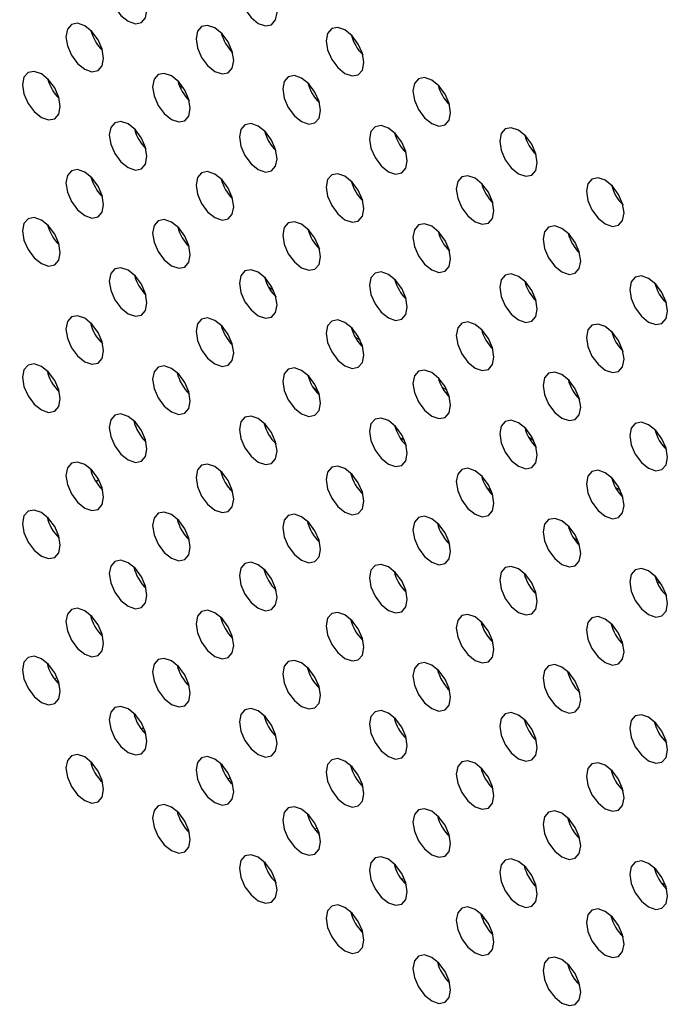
# Model space of a CAD drawing. Header units: millimetres. Extents: x 0 to 844, y -2 to 552.
# Tile 82 of 151: x 632.44 to 635.35, y 412.79 to 417.19. Entities that reach past the tile are written whole.
import ezdxf

# ---------------------------------------------------------------- set-up
doc = ezdxf.new("R2010")
doc.units = ezdxf.units.MM
doc.styles.get("Standard").update_dxf_attribs({"font": 'GOTHIC.TTF'})
doc.dimstyles.new('SLDDIMSTYLE7', dxfattribs={"dimtxt": 0.18, "dimasz": 1.3208, "dimexe": 0, "dimexo": 0.0625, "dimgap": 0, "dimtad": 0, "dimtih": 1, "dimtoh": 1, "dimdec": 0, "dimrnd": 1e-09, "dimzin": 0, "dimdsep": 46, "dimtxsty": 'STANDARD', "dimblk1": 'DOT', "dimblk2": 'DOT', "dimsah": 1, "dimcen": 0.09, "dimadec": 0, "dimazin": 0, "dimtfac": 1.3208, "dimtdec": 0, "dimtofl": 0, "dimtmove": 0, "dimatfit": 3, "dimldrblk": 'DOT', "dimfxl": 1, "dimfrac": 2, "dimtolj": 1, "dimtzin": 0, "dimarcsym": 0})

# ---------------------------------------------------------------- blocks, each defined once
blk = doc.blocks.new('_Dot')
at = {"color": 0, "linetype": 'ByBlock', "lineweight": -2}
blk.add_line((-0.5, 0), (-1, 0), dxfattribs=at)
at = {"color": 0, "linetype": 'ByBlock', "const_width": 0.5}
blk.add_lwpolyline([(-0.25, 0, 1), (0.25, 0, 1)], format="xyb", close=True, dxfattribs=at)

msp = doc.modelspace()

# ---------------------------------------------------------------- linework, layer by layer
at = {"color": 7, "linetype": 'Continuous', "lineweight": 25}
for p, q in [((633.1591, 416.9055), (633.1591, 416.8843)), ((633.5507, 415.9999), (633.5727, 415.9872)), ((633.9386, 415.776), (633.9606, 415.7633)), ((633.7511, 415.5503), (633.771, 415.5389)), ((634.3266, 415.552), (634.3486, 415.5393)), ((634.139, 415.3264), (634.1589, 415.3149)), ((634.7145, 415.3281), (634.7365, 415.3154)), ((632.7784, 415.131), (632.7917, 415.1387)), ((634.5269, 415.1024), (634.5468, 415.091)), ((635.1024, 415.1041), (635.1244, 415.0914)), ((634.9149, 414.8785), (634.9347, 414.867)), ((635.2887, 414.6812), (635.3046, 414.6774)), ((635.307, 413.3378), (635.3251, 413.33)), ((634.508, 413.1753), (634.5176, 413.1808))]:
    msp.add_line(p, q, dxfattribs=at)
at = {"color": 7, "linetype": 'Continuous', "lineweight": 25, "flags": 128}
for points in [[(633.0076, 417.2352), (633.0012, 417.2761), (632.983, 417.3182), (632.9557, 417.355), (632.9234, 417.381), (632.8912, 417.3922), (632.8639, 417.3869), (632.8457, 417.3659), (632.8392, 417.3324), (632.8457, 417.2915), (632.8639, 417.2494), (632.8912, 417.2126), (632.9234, 417.1866), (632.9557, 417.1754), (632.983, 417.1807), (633.0012, 417.2017), (633.0076, 417.2352)], [(633.5895, 417.2259), (633.5831, 417.2668), (633.5648, 417.3089), (633.5375, 417.3458), (633.5053, 417.3718), (633.4731, 417.383), (633.4458, 417.3776), (633.4275, 417.3566), (633.4211, 417.3231), (633.4275, 417.2822), (633.4458, 417.2402), (633.4731, 417.2033), (633.5053, 417.1773), (633.5375, 417.1661), (633.5648, 417.1714), (633.5831, 417.1924), (633.5895, 417.2259)], [(632.8137, 417.0205), (632.8072, 417.0614), (632.789, 417.1035), (632.7617, 417.1403), (632.7295, 417.1663), (632.6972, 417.1775), (632.6699, 417.1722), (632.6517, 417.1512), (632.6453, 417.1177), (632.6517, 417.0768), (632.6699, 417.0347), (632.6972, 416.9979), (632.7295, 416.9719), (632.7617, 416.9607), (632.789, 416.966), (632.8072, 416.987), (632.8137, 417.0205)], [(633.3955, 417.0112), (633.3891, 417.0521), (633.3709, 417.0942), (633.3436, 417.1311), (633.3114, 417.1571), (633.2791, 417.1683), (633.2518, 417.163), (633.2336, 417.1419), (633.2272, 417.1084), (633.2336, 417.0675), (633.2518, 417.0255), (633.2791, 416.9886), (633.3114, 416.9626), (633.3436, 416.9514), (633.3709, 416.9567), (633.3891, 416.9777), (633.3955, 417.0112)], [(633.9774, 417.002), (633.971, 417.0429), (633.9527, 417.085), (633.9254, 417.1218), (633.8932, 417.1478), (633.861, 417.159), (633.8337, 417.1537), (633.8154, 417.1327), (633.809, 417.0992), (633.8154, 417.0583), (633.8337, 417.0162), (633.861, 416.9794), (633.8932, 416.9534), (633.9254, 416.9422), (633.9527, 416.9475), (633.971, 416.9685), (633.9774, 417.002)], [(632.6197, 416.8058), (632.6133, 416.8467), (632.595, 416.8888), (632.5677, 416.9256), (632.5355, 416.9516), (632.5033, 416.9628), (632.476, 416.9575), (632.4577, 416.9365), (632.4513, 416.903), (632.4577, 416.8621), (632.476, 416.82), (632.5033, 416.7832), (632.5355, 416.7572), (632.5677, 416.746), (632.595, 416.7513), (632.6133, 416.7723), (632.6197, 416.8058)], [(633.2016, 416.7966), (633.1952, 416.8375), (633.1769, 416.8795), (633.1496, 416.9164), (633.1174, 416.9424), (633.0852, 416.9536), (633.0578, 416.9483), (633.0396, 416.9273), (633.0332, 416.8938), (633.0396, 416.8529), (633.0578, 416.8108), (633.0852, 416.7739), (633.1174, 416.7479), (633.1496, 416.7367), (633.1769, 416.7421), (633.1952, 416.7631), (633.2016, 416.7966)], [(633.7835, 416.7873), (633.7771, 416.8282), (633.7588, 416.8703), (633.7315, 416.9071), (633.6993, 416.9331), (633.6671, 416.9443), (633.6397, 416.939), (633.6215, 416.918), (633.6151, 416.8845), (633.6215, 416.8436), (633.6397, 416.8015), (633.6671, 416.7647), (633.6993, 416.7387), (633.7315, 416.7275), (633.7588, 416.7328), (633.7771, 416.7538), (633.7835, 416.7873)], [(634.3653, 416.7781), (634.3589, 416.819), (634.3407, 416.861), (634.3134, 416.8979), (634.2811, 416.9239), (634.2489, 416.9351), (634.2216, 416.9298), (634.2034, 416.9088), (634.1969, 416.8753), (634.2034, 416.8344), (634.2216, 416.7923), (634.2489, 416.7554), (634.2811, 416.7294), (634.3134, 416.7182), (634.3407, 416.7235), (634.3589, 416.7446), (634.3653, 416.7781)], [(633.0076, 416.5819), (633.0012, 416.6228), (632.983, 416.6648), (632.9557, 416.7017), (632.9234, 416.7277), (632.8912, 416.7389), (632.8639, 416.7336), (632.8457, 416.7126), (632.8392, 416.6791), (632.8457, 416.6382), (632.8639, 416.5961), (632.8912, 416.5592), (632.9234, 416.5333), (632.9557, 416.5221), (632.983, 416.5274), (633.0012, 416.5484), (633.0076, 416.5819)], [(633.5895, 416.5726), (633.5831, 416.6135), (633.5648, 416.6556), (633.5375, 416.6924), (633.5053, 416.7184), (633.4731, 416.7296), (633.4458, 416.7243), (633.4275, 416.7033), (633.4211, 416.6698), (633.4275, 416.6289), (633.4458, 416.5868), (633.4731, 416.55), (633.5053, 416.524), (633.5375, 416.5128), (633.5648, 416.5181), (633.5831, 416.5391), (633.5895, 416.5726)], [(634.1714, 416.5634), (634.165, 416.6043), (634.1467, 416.6463), (634.1194, 416.6832), (634.0872, 416.7092), (634.055, 416.7204), (634.0277, 416.7151), (634.0094, 416.6941), (634.003, 416.6606), (634.0094, 416.6197), (634.0277, 416.5776), (634.055, 416.5407), (634.0872, 416.5147), (634.1194, 416.5035), (634.1467, 416.5088), (634.165, 416.5299), (634.1714, 416.5634)], [(634.7532, 416.5541), (634.7468, 416.595), (634.7286, 416.6371), (634.7013, 416.6739), (634.6691, 416.6999), (634.6368, 416.7111), (634.6095, 416.7058), (634.5913, 416.6848), (634.5849, 416.6513), (634.5913, 416.6104), (634.6095, 416.5683), (634.6368, 416.5315), (634.6691, 416.5055), (634.7013, 416.4943), (634.7286, 416.4996), (634.7468, 416.5206), (634.7532, 416.5541)], [(632.8137, 416.3672), (632.8072, 416.4081), (632.789, 416.4502), (632.7617, 416.487), (632.7295, 416.513), (632.6972, 416.5242), (632.6699, 416.5189), (632.6517, 416.4979), (632.6453, 416.4644), (632.6517, 416.4235), (632.6699, 416.3814), (632.6972, 416.3446), (632.7295, 416.3186), (632.7617, 416.3074), (632.789, 416.3127), (632.8072, 416.3337), (632.8137, 416.3672)], [(633.3955, 416.3579), (633.3891, 416.3988), (633.3709, 416.4409), (633.3436, 416.4777), (633.3114, 416.5037), (633.2791, 416.5149), (633.2518, 416.5096), (633.2336, 416.4886), (633.2272, 416.4551), (633.2336, 416.4142), (633.2518, 416.3722), (633.2791, 416.3353), (633.3114, 416.3093), (633.3436, 416.2981), (633.3709, 416.3034), (633.3891, 416.3244), (633.3955, 416.3579)], [(633.9774, 416.3487), (633.971, 416.3896), (633.9527, 416.4317), (633.9254, 416.4685), (633.8932, 416.4945), (633.861, 416.5057), (633.8337, 416.5004), (633.8154, 416.4794), (633.809, 416.4459), (633.8154, 416.405), (633.8337, 416.3629), (633.861, 416.3261), (633.8932, 416.3001), (633.9254, 416.2889), (633.9527, 416.2942), (633.971, 416.3152), (633.9774, 416.3487)], [(634.5593, 416.3394), (634.5529, 416.3803), (634.5346, 416.4224), (634.5073, 416.4592), (634.4751, 416.4852), (634.4429, 416.4964), (634.4156, 416.4911), (634.3973, 416.4701), (634.3909, 416.4366), (634.3973, 416.3957), (634.4156, 416.3536), (634.4429, 416.3168), (634.4751, 416.2908), (634.5073, 416.2796), (634.5346, 416.2849), (634.5529, 416.3059), (634.5593, 416.3394)], [(635.1412, 416.3302), (635.1348, 416.3711), (635.1165, 416.4132), (635.0892, 416.45), (635.057, 416.476), (635.0248, 416.4872), (634.9974, 416.4819), (634.9792, 416.4609), (634.9728, 416.4274), (634.9792, 416.3865), (634.9974, 416.3444), (635.0248, 416.3076), (635.057, 416.2816), (635.0892, 416.2704), (635.1165, 416.2757), (635.1348, 416.2967), (635.1412, 416.3302)], [(632.6197, 416.1525), (632.6133, 416.1934), (632.595, 416.2355), (632.5677, 416.2723), (632.5355, 416.2983), (632.5033, 416.3095), (632.476, 416.3042), (632.4577, 416.2832), (632.4513, 416.2497), (632.4577, 416.2088), (632.476, 416.1667), (632.5033, 416.1299), (632.5355, 416.1039), (632.5677, 416.0927), (632.595, 416.098), (632.6133, 416.119), (632.6197, 416.1525)], [(633.2016, 416.1432), (633.1952, 416.1842), (633.1769, 416.2262), (633.1496, 416.2631), (633.1174, 416.2891), (633.0852, 416.3003), (633.0578, 416.295), (633.0396, 416.274), (633.0332, 416.2405), (633.0396, 416.1995), (633.0578, 416.1575), (633.0852, 416.1206), (633.1174, 416.0946), (633.1496, 416.0834), (633.1769, 416.0887), (633.1952, 416.1097), (633.2016, 416.1432)], [(633.7835, 416.134), (633.7771, 416.1749), (633.7588, 416.217), (633.7315, 416.2538), (633.6993, 416.2798), (633.6671, 416.291), (633.6397, 416.2857), (633.6215, 416.2647), (633.6151, 416.2312), (633.6215, 416.1903), (633.6397, 416.1482), (633.6671, 416.1114), (633.6993, 416.0854), (633.7315, 416.0742), (633.7588, 416.0795), (633.7771, 416.1005), (633.7835, 416.134)], [(634.3653, 416.1247), (634.3589, 416.1656), (634.3407, 416.2077), (634.3134, 416.2446), (634.2811, 416.2706), (634.2489, 416.2818), (634.2216, 416.2765), (634.2034, 416.2554), (634.1969, 416.2219), (634.2034, 416.181), (634.2216, 416.139), (634.2489, 416.1021), (634.2811, 416.0761), (634.3134, 416.0649), (634.3407, 416.0702), (634.3589, 416.0912), (634.3653, 416.1247)], [(634.9472, 416.1155), (634.9408, 416.1564), (634.9226, 416.1985), (634.8952, 416.2353), (634.863, 416.2613), (634.8308, 416.2725), (634.8035, 416.2672), (634.7852, 416.2462), (634.7788, 416.2127), (634.7852, 416.1718), (634.8035, 416.1297), (634.8308, 416.0929), (634.863, 416.0669), (634.8952, 416.0557), (634.9226, 416.061), (634.9408, 416.082), (634.9472, 416.1155)], [(633.0076, 415.9286), (633.0012, 415.9695), (632.983, 416.0115), (632.9557, 416.0484), (632.9234, 416.0744), (632.8912, 416.0856), (632.8639, 416.0803), (632.8457, 416.0593), (632.8392, 416.0258), (632.8457, 415.9849), (632.8639, 415.9428), (632.8912, 415.9059), (632.9234, 415.8799), (632.9557, 415.8687), (632.983, 415.874), (633.0012, 415.895), (633.0076, 415.9286)], [(633.5895, 415.9193), (633.5831, 415.9602), (633.5648, 416.0023), (633.5375, 416.0391), (633.5053, 416.0651), (633.4731, 416.0763), (633.4458, 416.071), (633.4275, 416.05), (633.4211, 416.0165), (633.4275, 415.9756), (633.4458, 415.9335), (633.4731, 415.8967), (633.5053, 415.8707), (633.5375, 415.8595), (633.5648, 415.8648), (633.5831, 415.8858), (633.5895, 415.9193)], [(634.1714, 415.91), (634.165, 415.9509), (634.1467, 415.993), (634.1194, 416.0299), (634.0872, 416.0559), (634.055, 416.0671), (634.0277, 416.0618), (634.0094, 416.0408), (634.003, 416.0072), (634.0094, 415.9663), (634.0277, 415.9243), (634.055, 415.8874), (634.0872, 415.8614), (634.1194, 415.8502), (634.1467, 415.8555), (634.165, 415.8765), (634.1714, 415.91)], [(634.7532, 415.9008), (634.7468, 415.9417), (634.7286, 415.9838), (634.7013, 416.0206), (634.6691, 416.0466), (634.6368, 416.0578), (634.6095, 416.0525), (634.5913, 416.0315), (634.5849, 415.998), (634.5913, 415.9571), (634.6095, 415.915), (634.6368, 415.8782), (634.6691, 415.8522), (634.7013, 415.841), (634.7286, 415.8463), (634.7468, 415.8673), (634.7532, 415.9008)], [(635.3351, 415.8915), (635.3287, 415.9324), (635.3105, 415.9745), (635.2832, 416.0114), (635.2509, 416.0374), (635.2187, 416.0486), (635.1914, 416.0432), (635.1732, 416.0222), (635.1668, 415.9887), (635.1732, 415.9478), (635.1914, 415.9058), (635.2187, 415.8689), (635.2509, 415.8429), (635.2832, 415.8317), (635.3105, 415.837), (635.3287, 415.858), (635.3351, 415.8915)], [(632.8137, 415.7139), (632.8072, 415.7548), (632.789, 415.7969), (632.7617, 415.8337), (632.7295, 415.8597), (632.6972, 415.8709), (632.6699, 415.8656), (632.6517, 415.8446), (632.6453, 415.8111), (632.6517, 415.7702), (632.6699, 415.7281), (632.6972, 415.6913), (632.7295, 415.6653), (632.7617, 415.6541), (632.789, 415.6594), (632.8072, 415.6804), (632.8137, 415.7139)], [(633.3955, 415.7046), (633.3891, 415.7455), (633.3709, 415.7876), (633.3436, 415.8244), (633.3114, 415.8504), (633.2791, 415.8616), (633.2518, 415.8563), (633.2336, 415.8353), (633.2272, 415.8018), (633.2336, 415.7609), (633.2518, 415.7188), (633.2791, 415.682), (633.3114, 415.656), (633.3436, 415.6448), (633.3709, 415.6501), (633.3891, 415.6711), (633.3955, 415.7046)], [(633.9774, 415.6954), (633.971, 415.7363), (633.9527, 415.7783), (633.9254, 415.8152), (633.8932, 415.8412), (633.861, 415.8524), (633.8337, 415.8471), (633.8154, 415.8261), (633.809, 415.7926), (633.8154, 415.7517), (633.8337, 415.7096), (633.861, 415.6727), (633.8932, 415.6467), (633.9254, 415.6355), (633.9527, 415.6409), (633.971, 415.6619), (633.9774, 415.6954)], [(634.5593, 415.6861), (634.5529, 415.727), (634.5346, 415.7691), (634.5073, 415.8059), (634.4751, 415.8319), (634.4429, 415.8431), (634.4156, 415.8378), (634.3973, 415.8168), (634.3909, 415.7833), (634.3973, 415.7424), (634.4156, 415.7003), (634.4429, 415.6635), (634.4751, 415.6375), (634.5073, 415.6263), (634.5346, 415.6316), (634.5529, 415.6526), (634.5593, 415.6861)], [(635.1412, 415.6769), (635.1348, 415.7178), (635.1165, 415.7598), (635.0892, 415.7967), (635.057, 415.8227), (635.0248, 415.8339), (634.9974, 415.8286), (634.9792, 415.8076), (634.9728, 415.7741), (634.9792, 415.7332), (634.9974, 415.6911), (635.0248, 415.6542), (635.057, 415.6282), (635.0892, 415.617), (635.1165, 415.6223), (635.1348, 415.6434), (635.1412, 415.6769)], [(632.6197, 415.4992), (632.6133, 415.5401), (632.595, 415.5822), (632.5677, 415.619), (632.5355, 415.645), (632.5033, 415.6562), (632.476, 415.6509), (632.4577, 415.6299), (632.4513, 415.5964), (632.4577, 415.5555), (632.476, 415.5134), (632.5033, 415.4766), (632.5355, 415.4506), (632.5677, 415.4394), (632.595, 415.4447), (632.6133, 415.4657), (632.6197, 415.4992)], [(633.2016, 415.4899), (633.1952, 415.5308), (633.1769, 415.5729), (633.1496, 415.6098), (633.1174, 415.6358), (633.0852, 415.647), (633.0578, 415.6416), (633.0396, 415.6206), (633.0332, 415.5871), (633.0396, 415.5462), (633.0578, 415.5042), (633.0852, 415.4673), (633.1174, 415.4413), (633.1496, 415.4301), (633.1769, 415.4354), (633.1952, 415.4564), (633.2016, 415.4899)], [(633.7835, 415.4807), (633.7771, 415.5216), (633.7588, 415.5637), (633.7315, 415.6005), (633.6993, 415.6265), (633.6671, 415.6377), (633.6397, 415.6324), (633.6215, 415.6114), (633.6151, 415.5779), (633.6215, 415.537), (633.6397, 415.4949), (633.6671, 415.4581), (633.6993, 415.4321), (633.7315, 415.4209), (633.7588, 415.4262), (633.7771, 415.4472), (633.7835, 415.4807)], [(634.3653, 415.4714), (634.3589, 415.5123), (634.3407, 415.5544), (634.3134, 415.5912), (634.2811, 415.6172), (634.2489, 415.6284), (634.2216, 415.6231), (634.2034, 415.6021), (634.1969, 415.5686), (634.2034, 415.5277), (634.2216, 415.4857), (634.2489, 415.4488), (634.2811, 415.4228), (634.3134, 415.4116), (634.3407, 415.4169), (634.3589, 415.4379), (634.3653, 415.4714)], [(634.9472, 415.4622), (634.9408, 415.5031), (634.9226, 415.5451), (634.8952, 415.582), (634.863, 415.608), (634.8308, 415.6192), (634.8035, 415.6139), (634.7852, 415.5929), (634.7788, 415.5594), (634.7852, 415.5185), (634.8035, 415.4764), (634.8308, 415.4395), (634.863, 415.4135), (634.8952, 415.4023), (634.9226, 415.4077), (634.9408, 415.4287), (634.9472, 415.4622)], [(633.0076, 415.2752), (633.0012, 415.3161), (632.983, 415.3582), (632.9557, 415.3951), (632.9234, 415.4211), (632.8912, 415.4323), (632.8639, 415.427), (632.8457, 415.4059), (632.8392, 415.3724), (632.8457, 415.3315), (632.8639, 415.2895), (632.8912, 415.2526), (632.9234, 415.2266), (632.9557, 415.2154), (632.983, 415.2207), (633.0012, 415.2417), (633.0076, 415.2752)], [(633.5895, 415.266), (633.5831, 415.3069), (633.5648, 415.349), (633.5375, 415.3858), (633.5053, 415.4118), (633.4731, 415.423), (633.4458, 415.4177), (633.4275, 415.3967), (633.4211, 415.3632), (633.4275, 415.3223), (633.4458, 415.2802), (633.4731, 415.2434), (633.5053, 415.2174), (633.5375, 415.2062), (633.5648, 415.2115), (633.5831, 415.2325), (633.5895, 415.266)], [(634.1714, 415.2567), (634.165, 415.2976), (634.1467, 415.3397), (634.1194, 415.3766), (634.0872, 415.4026), (634.055, 415.4137), (634.0277, 415.4084), (634.0094, 415.3874), (634.003, 415.3539), (634.0094, 415.313), (634.0277, 415.271), (634.055, 415.2341), (634.0872, 415.2081), (634.1194, 415.1969), (634.1467, 415.2022), (634.165, 415.2232), (634.1714, 415.2567)], [(634.7532, 415.2475), (634.7468, 415.2884), (634.7286, 415.3305), (634.7013, 415.3673), (634.6691, 415.3933), (634.6368, 415.4045), (634.6095, 415.3992), (634.5913, 415.3782), (634.5849, 415.3447), (634.5913, 415.3038), (634.6095, 415.2617), (634.6368, 415.2249), (634.6691, 415.1989), (634.7013, 415.1877), (634.7286, 415.193), (634.7468, 415.214), (634.7532, 415.2475)], [(635.3351, 415.2382), (635.3287, 415.2791), (635.3105, 415.3212), (635.2832, 415.358), (635.2509, 415.384), (635.2187, 415.3952), (635.1914, 415.3899), (635.1732, 415.3689), (635.1668, 415.3354), (635.1732, 415.2945), (635.1914, 415.2524), (635.2187, 415.2156), (635.2509, 415.1896), (635.2832, 415.1784), (635.3105, 415.1837), (635.3287, 415.2047), (635.3351, 415.2382)], [(632.8137, 415.0606), (632.8072, 415.1015), (632.789, 415.1435), (632.7617, 415.1804), (632.7295, 415.2064), (632.6972, 415.2176), (632.6699, 415.2123), (632.6517, 415.1913), (632.6453, 415.1578), (632.6517, 415.1169), (632.6699, 415.0748), (632.6972, 415.0379), (632.7295, 415.0119), (632.7617, 415.0007), (632.789, 415.0061), (632.8072, 415.0271), (632.8137, 415.0606)], [(633.3955, 415.0513), (633.3891, 415.0922), (633.3709, 415.1343), (633.3436, 415.1711), (633.3114, 415.1971), (633.2791, 415.2083), (633.2518, 415.203), (633.2336, 415.182), (633.2272, 415.1485), (633.2336, 415.1076), (633.2518, 415.0655), (633.2791, 415.0287), (633.3114, 415.0027), (633.3436, 414.9915), (633.3709, 414.9968), (633.3891, 415.0178), (633.3955, 415.0513)], [(633.9774, 415.0421), (633.971, 415.083), (633.9527, 415.125), (633.9254, 415.1619), (633.8932, 415.1879), (633.861, 415.1991), (633.8337, 415.1938), (633.8154, 415.1728), (633.809, 415.1393), (633.8154, 415.0984), (633.8337, 415.0563), (633.861, 415.0194), (633.8932, 414.9934), (633.9254, 414.9822), (633.9527, 414.9875), (633.971, 415.0085), (633.9774, 415.0421)], [(634.5593, 415.0328), (634.5529, 415.0737), (634.5346, 415.1158), (634.5073, 415.1526), (634.4751, 415.1786), (634.4429, 415.1898), (634.4156, 415.1845), (634.3973, 415.1635), (634.3909, 415.13), (634.3973, 415.0891), (634.4156, 415.047), (634.4429, 415.0102), (634.4751, 414.9842), (634.5073, 414.973), (634.5346, 414.9783), (634.5529, 414.9993), (634.5593, 415.0328)], [(635.1412, 415.0235), (635.1348, 415.0644), (635.1165, 415.1065), (635.0892, 415.1434), (635.057, 415.1694), (635.0248, 415.1806), (634.9974, 415.1753), (634.9792, 415.1543), (634.9728, 415.1207), (634.9792, 415.0798), (634.9974, 415.0378), (635.0248, 415.0009), (635.057, 414.9749), (635.0892, 414.9637), (635.1165, 414.969), (635.1348, 414.99), (635.1412, 415.0235)], [(632.6197, 414.8459), (632.6133, 414.8868), (632.595, 414.9288), (632.5677, 414.9657), (632.5355, 414.9917), (632.5033, 415.0029), (632.476, 414.9976), (632.4577, 414.9766), (632.4513, 414.9431), (632.4577, 414.9022), (632.476, 414.8601), (632.5033, 414.8232), (632.5355, 414.7972), (632.5677, 414.786), (632.595, 414.7914), (632.6133, 414.8124), (632.6197, 414.8459)], [(633.2016, 414.8366), (633.1952, 414.8775), (633.1769, 414.9196), (633.1496, 414.9564), (633.1174, 414.9824), (633.0852, 414.9936), (633.0578, 414.9883), (633.0396, 414.9673), (633.0332, 414.9338), (633.0396, 414.8929), (633.0578, 414.8508), (633.0852, 414.814), (633.1174, 414.788), (633.1496, 414.7768), (633.1769, 414.7821), (633.1952, 414.8031), (633.2016, 414.8366)], [(633.7835, 414.8274), (633.7771, 414.8683), (633.7588, 414.9103), (633.7315, 414.9472), (633.6993, 414.9732), (633.6671, 414.9844), (633.6397, 414.9791), (633.6215, 414.9581), (633.6151, 414.9246), (633.6215, 414.8837), (633.6397, 414.8416), (633.6671, 414.8047), (633.6993, 414.7787), (633.7315, 414.7675), (633.7588, 414.7728), (633.7771, 414.7939), (633.7835, 414.8274)], [(634.3653, 414.8181), (634.3589, 414.859), (634.3407, 414.9011), (634.3134, 414.9379), (634.2811, 414.9639), (634.2489, 414.9751), (634.2216, 414.9698), (634.2034, 414.9488), (634.1969, 414.9153), (634.2034, 414.8744), (634.2216, 414.8323), (634.2489, 414.7955), (634.2811, 414.7695), (634.3134, 414.7583), (634.3407, 414.7636), (634.3589, 414.7846), (634.3653, 414.8181)], [(634.9472, 414.8089), (634.9408, 414.8498), (634.9226, 414.8918), (634.8952, 414.9287), (634.863, 414.9547), (634.8308, 414.9659), (634.8035, 414.9606), (634.7852, 414.9396), (634.7788, 414.9061), (634.7852, 414.8651), (634.8035, 414.8231), (634.8308, 414.7862), (634.863, 414.7602), (634.8952, 414.749), (634.9226, 414.7543), (634.9408, 414.7753), (634.9472, 414.8089)], [(633.0076, 414.6219), (633.0012, 414.6628), (632.983, 414.7049), (632.9557, 414.7417), (632.9234, 414.7677), (632.8912, 414.7789), (632.8639, 414.7736), (632.8457, 414.7526), (632.8392, 414.7191), (632.8457, 414.6782), (632.8639, 414.6361), (632.8912, 414.5993), (632.9234, 414.5733), (632.9557, 414.5621), (632.983, 414.5674), (633.0012, 414.5884), (633.0076, 414.6219)], [(633.5895, 414.6127), (633.5831, 414.6536), (633.5648, 414.6957), (633.5375, 414.7325), (633.5053, 414.7585), (633.4731, 414.7697), (633.4458, 414.7644), (633.4275, 414.7434), (633.4211, 414.7099), (633.4275, 414.669), (633.4458, 414.6269), (633.4731, 414.5901), (633.5053, 414.5641), (633.5375, 414.5529), (633.5648, 414.5582), (633.5831, 414.5792), (633.5895, 414.6127)], [(634.1714, 414.6034), (634.165, 414.6443), (634.1467, 414.6864), (634.1194, 414.7232), (634.0872, 414.7492), (634.055, 414.7604), (634.0277, 414.7551), (634.0094, 414.7341), (634.003, 414.7006), (634.0094, 414.6597), (634.0277, 414.6176), (634.055, 414.5808), (634.0872, 414.5548), (634.1194, 414.5436), (634.1467, 414.5489), (634.165, 414.5699), (634.1714, 414.6034)], [(634.7532, 414.5942), (634.7468, 414.6351), (634.7286, 414.6771), (634.7013, 414.714), (634.6691, 414.74), (634.6368, 414.7512), (634.6095, 414.7459), (634.5913, 414.7249), (634.5849, 414.6914), (634.5913, 414.6505), (634.6095, 414.6084), (634.6368, 414.5716), (634.6691, 414.5456), (634.7013, 414.5344), (634.7286, 414.5397), (634.7468, 414.5607), (634.7532, 414.5942)], [(635.3351, 414.5849), (635.3287, 414.6258), (635.3105, 414.6679), (635.2832, 414.7047), (635.2509, 414.7307), (635.2187, 414.7419), (635.1914, 414.7366), (635.1732, 414.7156), (635.1668, 414.6821), (635.1732, 414.6412), (635.1914, 414.5991), (635.2187, 414.5623), (635.2509, 414.5363), (635.2832, 414.5251), (635.3105, 414.5304), (635.3287, 414.5514), (635.3351, 414.5849)], [(632.8137, 414.4072), (632.8072, 414.4482), (632.789, 414.4902), (632.7617, 414.5271), (632.7295, 414.5531), (632.6972, 414.5643), (632.6699, 414.559), (632.6517, 414.538), (632.6453, 414.5044), (632.6517, 414.4635), (632.6699, 414.4215), (632.6972, 414.3846), (632.7295, 414.3586), (632.7617, 414.3474), (632.789, 414.3527), (632.8072, 414.3737), (632.8137, 414.4072)], [(633.3955, 414.398), (633.3891, 414.4389), (633.3709, 414.481), (633.3436, 414.5178), (633.3114, 414.5438), (633.2791, 414.555), (633.2518, 414.5497), (633.2336, 414.5287), (633.2272, 414.4952), (633.2336, 414.4543), (633.2518, 414.4122), (633.2791, 414.3754), (633.3114, 414.3494), (633.3436, 414.3382), (633.3709, 414.3435), (633.3891, 414.3645), (633.3955, 414.398)], [(633.9774, 414.3887), (633.971, 414.4296), (633.9527, 414.4717), (633.9254, 414.5086), (633.8932, 414.5346), (633.861, 414.5458), (633.8337, 414.5404), (633.8154, 414.5194), (633.809, 414.4859), (633.8154, 414.445), (633.8337, 414.403), (633.861, 414.3661), (633.8932, 414.3401), (633.9254, 414.3289), (633.9527, 414.3342), (633.971, 414.3552), (633.9774, 414.3887)], [(634.5593, 414.3795), (634.5529, 414.4204), (634.5346, 414.4625), (634.5073, 414.4993), (634.4751, 414.5253), (634.4429, 414.5365), (634.4156, 414.5312), (634.3973, 414.5102), (634.3909, 414.4767), (634.3973, 414.4358), (634.4156, 414.3937), (634.4429, 414.3569), (634.4751, 414.3309), (634.5073, 414.3197), (634.5346, 414.325), (634.5529, 414.346), (634.5593, 414.3795)], [(635.1412, 414.3702), (635.1348, 414.4111), (635.1165, 414.4532), (635.0892, 414.4901), (635.057, 414.5161), (635.0248, 414.5273), (634.9974, 414.5219), (634.9792, 414.5009), (634.9728, 414.4674), (634.9792, 414.4265), (634.9974, 414.3845), (635.0248, 414.3476), (635.057, 414.3216), (635.0892, 414.3104), (635.1165, 414.3157), (635.1348, 414.3367), (635.1412, 414.3702)], [(632.6197, 414.1926), (632.6133, 414.2335), (632.595, 414.2755), (632.5677, 414.3124), (632.5355, 414.3384), (632.5033, 414.3496), (632.476, 414.3443), (632.4577, 414.3233), (632.4513, 414.2898), (632.4577, 414.2489), (632.476, 414.2068), (632.5033, 414.1699), (632.5355, 414.1439), (632.5677, 414.1327), (632.595, 414.138), (632.6133, 414.159), (632.6197, 414.1926)], [(633.2016, 414.1833), (633.1952, 414.2242), (633.1769, 414.2663), (633.1496, 414.3031), (633.1174, 414.3291), (633.0852, 414.3403), (633.0578, 414.335), (633.0396, 414.314), (633.0332, 414.2805), (633.0396, 414.2396), (633.0578, 414.1975), (633.0852, 414.1607), (633.1174, 414.1347), (633.1496, 414.1235), (633.1769, 414.1288), (633.1952, 414.1498), (633.2016, 414.1833)], [(633.7835, 414.174), (633.7771, 414.2149), (633.7588, 414.257), (633.7315, 414.2939), (633.6993, 414.3199), (633.6671, 414.3311), (633.6397, 414.3258), (633.6215, 414.3048), (633.6151, 414.2712), (633.6215, 414.2303), (633.6397, 414.1883), (633.6671, 414.1514), (633.6993, 414.1254), (633.7315, 414.1142), (633.7588, 414.1195), (633.7771, 414.1405), (633.7835, 414.174)], [(634.3653, 414.1648), (634.3589, 414.2057), (634.3407, 414.2478), (634.3134, 414.2846), (634.2811, 414.3106), (634.2489, 414.3218), (634.2216, 414.3165), (634.2034, 414.2955), (634.1969, 414.262), (634.2034, 414.2211), (634.2216, 414.179), (634.2489, 414.1422), (634.2811, 414.1162), (634.3134, 414.105), (634.3407, 414.1103), (634.3589, 414.1313), (634.3653, 414.1648)], [(634.9472, 414.1555), (634.9408, 414.1964), (634.9226, 414.2385), (634.8952, 414.2754), (634.863, 414.3014), (634.8308, 414.3126), (634.8035, 414.3072), (634.7852, 414.2862), (634.7788, 414.2527), (634.7852, 414.2118), (634.8035, 414.1698), (634.8308, 414.1329), (634.863, 414.1069), (634.8952, 414.0957), (634.9226, 414.101), (634.9408, 414.122), (634.9472, 414.1555)], [(632.5926, 414.2507), (632.5932, 414.2508), (632.6061, 414.2533)], [(633.0076, 413.9686), (633.0012, 414.0095), (632.983, 414.0516), (632.9557, 414.0884), (632.9234, 414.1144), (632.8912, 414.1256), (632.8639, 414.1203), (632.8457, 414.0993), (632.8392, 414.0658), (632.8457, 414.0249), (632.8639, 413.9828), (632.8912, 413.946), (632.9234, 413.92), (632.9557, 413.9088), (632.983, 413.9141), (633.0012, 413.9351), (633.0076, 413.9686)], [(633.5895, 413.9594), (633.5831, 414.0003), (633.5648, 414.0423), (633.5375, 414.0792), (633.5053, 414.1052), (633.4731, 414.1164), (633.4458, 414.1111), (633.4275, 414.0901), (633.4211, 414.0566), (633.4275, 414.0157), (633.4458, 413.9736), (633.4731, 413.9367), (633.5053, 413.9107), (633.5375, 413.8995), (633.5648, 413.9049), (633.5831, 413.9259), (633.5895, 413.9594)], [(634.1714, 413.9501), (634.165, 413.991), (634.1467, 414.0331), (634.1194, 414.0699), (634.0872, 414.0959), (634.055, 414.1071), (634.0277, 414.1018), (634.0094, 414.0808), (634.003, 414.0473), (634.0094, 414.0064), (634.0277, 413.9643), (634.055, 413.9275), (634.0872, 413.9015), (634.1194, 413.8903), (634.1467, 413.8956), (634.165, 413.9166), (634.1714, 413.9501)], [(634.7532, 413.9409), (634.7468, 413.9818), (634.7286, 414.0238), (634.7013, 414.0607), (634.6691, 414.0867), (634.6368, 414.0979), (634.6095, 414.0926), (634.5913, 414.0716), (634.5849, 414.0381), (634.5913, 413.9972), (634.6095, 413.9551), (634.6368, 413.9182), (634.6691, 413.8922), (634.7013, 413.881), (634.7286, 413.8863), (634.7468, 413.9074), (634.7532, 413.9409)], [(635.3351, 413.9316), (635.3287, 413.9725), (635.3105, 414.0146), (635.2832, 414.0514), (635.2509, 414.0774), (635.2187, 414.0886), (635.1914, 414.0833), (635.1732, 414.0623), (635.1668, 414.0288), (635.1732, 413.9879), (635.1914, 413.9458), (635.2187, 413.909), (635.2509, 413.883), (635.2832, 413.8718), (635.3105, 413.8771), (635.3287, 413.8981), (635.3351, 413.9316)], [(632.9805, 414.0267), (632.9812, 414.0269), (632.9941, 414.0294)], [(632.8137, 413.7539), (632.8072, 413.7948), (632.789, 413.8369), (632.7617, 413.8738), (632.7295, 413.8998), (632.6972, 413.911), (632.6699, 413.9056), (632.6517, 413.8846), (632.6453, 413.8511), (632.6517, 413.8102), (632.6699, 413.7682), (632.6972, 413.7313), (632.7295, 413.7053), (632.7617, 413.6941), (632.789, 413.6994), (632.8072, 413.7204), (632.8137, 413.7539)], [(633.3955, 413.7447), (633.3891, 413.7856), (633.3709, 413.8276), (633.3436, 413.8645), (633.3114, 413.8905), (633.2791, 413.9017), (633.2518, 413.8964), (633.2336, 413.8754), (633.2272, 413.8419), (633.2336, 413.801), (633.2518, 413.7589), (633.2791, 413.7221), (633.3114, 413.6961), (633.3436, 413.6849), (633.3709, 413.6902), (633.3891, 413.7112), (633.3955, 413.7447)], [(633.9774, 413.7354), (633.971, 413.7763), (633.9527, 413.8184), (633.9254, 413.8552), (633.8932, 413.8812), (633.861, 413.8924), (633.8337, 413.8871), (633.8154, 413.8661), (633.809, 413.8326), (633.8154, 413.7917), (633.8337, 413.7496), (633.861, 413.7128), (633.8932, 413.6868), (633.9254, 413.6756), (633.9527, 413.6809), (633.971, 413.7019), (633.9774, 413.7354)], [(634.5593, 413.7262), (634.5529, 413.7671), (634.5346, 413.8091), (634.5073, 413.846), (634.4751, 413.872), (634.4429, 413.8832), (634.4156, 413.8779), (634.3973, 413.8569), (634.3909, 413.8234), (634.3973, 413.7825), (634.4156, 413.7404), (634.4429, 413.7035), (634.4751, 413.6775), (634.5073, 413.6663), (634.5346, 413.6717), (634.5529, 413.6927), (634.5593, 413.7262)], [(635.1412, 413.7169), (635.1348, 413.7578), (635.1165, 413.7999), (635.0892, 413.8367), (635.057, 413.8627), (635.0248, 413.8739), (634.9974, 413.8686), (634.9792, 413.8476), (634.9728, 413.8141), (634.9792, 413.7732), (634.9974, 413.7311), (635.0248, 413.6943), (635.057, 413.6683), (635.0892, 413.6571), (635.1165, 413.6624), (635.1348, 413.6834), (635.1412, 413.7169)], [(633.3685, 413.8028), (633.3691, 413.8029), (633.382, 413.8054)], [(633.2016, 413.53), (633.1952, 413.5709), (633.1769, 413.613), (633.1496, 413.6498), (633.1174, 413.6758), (633.0852, 413.687), (633.0578, 413.6817), (633.0396, 413.6607), (633.0332, 413.6272), (633.0396, 413.5863), (633.0578, 413.5442), (633.0852, 413.5074), (633.1174, 413.4814), (633.1496, 413.4702), (633.1769, 413.4755), (633.1952, 413.4965), (633.2016, 413.53)], [(633.7835, 413.5207), (633.7771, 413.5616), (633.7588, 413.6037), (633.7315, 413.6405), (633.6993, 413.6665), (633.6671, 413.6777), (633.6397, 413.6724), (633.6215, 413.6514), (633.6151, 413.6179), (633.6215, 413.577), (633.6397, 413.535), (633.6671, 413.4981), (633.6993, 413.4721), (633.7315, 413.4609), (633.7588, 413.4662), (633.7771, 413.4872), (633.7835, 413.5207)], [(634.3653, 413.5115), (634.3589, 413.5524), (634.3407, 413.5945), (634.3134, 413.6313), (634.2811, 413.6573), (634.2489, 413.6685), (634.2216, 413.6632), (634.2034, 413.6422), (634.1969, 413.6087), (634.2034, 413.5678), (634.2216, 413.5257), (634.2489, 413.4889), (634.2811, 413.4629), (634.3134, 413.4517), (634.3407, 413.457), (634.3589, 413.478), (634.3653, 413.5115)], [(634.9472, 413.5022), (634.9408, 413.5431), (634.9226, 413.5852), (634.8952, 413.622), (634.863, 413.648), (634.8308, 413.6592), (634.8035, 413.6539), (634.7852, 413.6329), (634.7788, 413.5994), (634.7852, 413.5585), (634.8035, 413.5164), (634.8308, 413.4796), (634.863, 413.4536), (634.8952, 413.4424), (634.9226, 413.4477), (634.9408, 413.4687), (634.9472, 413.5022)], [(633.7564, 413.5788), (633.757, 413.579), (633.7699, 413.5815)], [(633.5895, 413.306), (633.5831, 413.347), (633.5648, 413.389), (633.5375, 413.4259), (633.5053, 413.4519), (633.4731, 413.4631), (633.4458, 413.4578), (633.4275, 413.4368), (633.4211, 413.4033), (633.4275, 413.3624), (633.4458, 413.3203), (633.4731, 413.2834), (633.5053, 413.2574), (633.5375, 413.2462), (633.5648, 413.2515), (633.5831, 413.2725), (633.5895, 413.306)], [(634.1714, 413.2968), (634.165, 413.3377), (634.1467, 413.3798), (634.1194, 413.4166), (634.0872, 413.4426), (634.055, 413.4538), (634.0277, 413.4485), (634.0094, 413.4275), (634.003, 413.394), (634.0094, 413.3531), (634.0277, 413.311), (634.055, 413.2742), (634.0872, 413.2482), (634.1194, 413.237), (634.1467, 413.2423), (634.165, 413.2633), (634.1714, 413.2968)], [(634.7532, 413.2875), (634.7468, 413.3284), (634.7286, 413.3705), (634.7013, 413.4074), (634.6691, 413.4334), (634.6368, 413.4446), (634.6095, 413.4393), (634.5913, 413.4183), (634.5849, 413.3847), (634.5913, 413.3438), (634.6095, 413.3018), (634.6368, 413.2649), (634.6691, 413.2389), (634.7013, 413.2277), (634.7286, 413.233), (634.7468, 413.254), (634.7532, 413.2875)], [(635.3351, 413.2783), (635.3287, 413.3192), (635.3105, 413.3613), (635.2832, 413.3981), (635.2509, 413.4241), (635.2187, 413.4353), (635.1914, 413.43), (635.1732, 413.409), (635.1668, 413.3755), (635.1732, 413.3346), (635.1914, 413.2925), (635.2187, 413.2557), (635.2509, 413.2297), (635.2832, 413.2185), (635.3105, 413.2238), (635.3287, 413.2448), (635.3351, 413.2783)], [(634.1443, 413.3549), (634.1449, 413.355), (634.1578, 413.3575)], [(633.9774, 413.0821), (633.971, 413.123), (633.9527, 413.1651), (633.9254, 413.2019), (633.8932, 413.2279), (633.861, 413.2391), (633.8337, 413.2338), (633.8154, 413.2128), (633.809, 413.1793), (633.8154, 413.1384), (633.8337, 413.0963), (633.861, 413.0595), (633.8932, 413.0335), (633.9254, 413.0223), (633.9527, 413.0276), (633.971, 413.0486), (633.9774, 413.0821)], [(634.5593, 413.0728), (634.5529, 413.1138), (634.5346, 413.1558), (634.5073, 413.1927), (634.4751, 413.2187), (634.4429, 413.2299), (634.4156, 413.2246), (634.3973, 413.2036), (634.3909, 413.1701), (634.3973, 413.1291), (634.4156, 413.0871), (634.4429, 413.0502), (634.4751, 413.0242), (634.5073, 413.013), (634.5346, 413.0183), (634.5529, 413.0393), (634.5593, 413.0728)], [(635.1412, 413.0636), (635.1348, 413.1045), (635.1165, 413.1466), (635.0892, 413.1834), (635.057, 413.2094), (635.0248, 413.2206), (634.9974, 413.2153), (634.9792, 413.1943), (634.9728, 413.1608), (634.9792, 413.1199), (634.9974, 413.0778), (635.0248, 413.041), (635.057, 413.015), (635.0892, 413.0038), (635.1165, 413.0091), (635.1348, 413.0301), (635.1412, 413.0636)], [(634.3653, 412.8582), (634.3589, 412.8991), (634.3407, 412.9411), (634.3134, 412.978), (634.2811, 413.004), (634.2489, 413.0152), (634.2216, 413.0099), (634.2034, 412.9889), (634.1969, 412.9554), (634.2034, 412.9145), (634.2216, 412.8724), (634.2489, 412.8355), (634.2811, 412.8096), (634.3134, 412.7984), (634.3407, 412.8037), (634.3589, 412.8247), (634.3653, 412.8582)], [(634.9472, 412.8489), (634.9408, 412.8898), (634.9226, 412.9319), (634.8952, 412.9687), (634.863, 412.9947), (634.8308, 413.0059), (634.8035, 413.0006), (634.7852, 412.9796), (634.7788, 412.9461), (634.7852, 412.9052), (634.8035, 412.8631), (634.8308, 412.8263), (634.863, 412.8003), (634.8952, 412.7891), (634.9226, 412.7944), (634.9408, 412.8154), (634.9472, 412.8489)]]:
    msp.add_lwpolyline(points, dxfattribs=at)
at = {"color": 7, "linetype": 'Continuous', "lineweight": 25}
for centre, radius, start, end in [((632.947, 417.1947), 0.1961, 194.7975, 225.1957), ((633.5289, 417.1854), 0.196, 194.7957, 225.2002), ((634.1108, 417.1762), 0.1961, 194.8043, 225.1903), ((632.7531, 416.98), 0.1961, 194.8044, 225.1915), ((633.335, 416.9708), 0.1961, 194.8043, 225.1903), ((633.9169, 416.9615), 0.1961, 194.8044, 225.1915), ((634.4988, 416.9523), 0.1961, 194.8043, 225.1903), ((633.1411, 416.7561), 0.1961, 194.8044, 225.1915), ((633.7229, 416.7468), 0.1961, 194.7988, 225.1958), ((634.3047, 416.7376), 0.1961, 194.7989, 225.197), ((634.8866, 416.7283), 0.196, 194.7956, 225.199), ((632.947, 416.5414), 0.1961, 194.7975, 225.1957), ((633.5289, 416.5321), 0.196, 194.7957, 225.2002), ((634.1108, 416.5229), 0.1961, 194.8043, 225.1903), ((634.6927, 416.5136), 0.196, 194.7976, 225.1969), ((635.2746, 416.5044), 0.1961, 194.8043, 225.1903), ((632.7531, 416.3267), 0.1961, 194.8044, 225.1915), ((633.335, 416.3175), 0.1961, 194.8043, 225.1903), ((633.9169, 416.3082), 0.1961, 194.8044, 225.1915), ((634.4988, 416.299), 0.1961, 194.8043, 225.1903), ((635.0806, 416.2897), 0.1961, 194.8044, 225.1915), ((633.1411, 416.1028), 0.1961, 194.8044, 225.1915), ((633.7229, 416.0935), 0.1961, 194.7988, 225.1958), ((634.3047, 416.0842), 0.1961, 194.7989, 225.197), ((634.8866, 416.075), 0.196, 194.7956, 225.199), ((635.4685, 416.0657), 0.196, 194.7966, 225.1993), ((632.9443, 415.8865), 0.1951, 193.6206, 226.3744), ((633.5289, 415.8788), 0.196, 194.7957, 225.2002), ((634.1108, 415.8696), 0.1961, 194.8043, 225.1903), ((634.6927, 415.8603), 0.196, 194.7976, 225.1969), ((635.2746, 415.8511), 0.1961, 194.8043, 225.1903), ((632.7504, 415.6718), 0.1951, 193.6217, 226.3732), ((633.3323, 415.6626), 0.1951, 193.6264, 226.3686), ((633.9169, 415.6549), 0.1961, 194.8044, 225.1915), ((634.4988, 415.6457), 0.1961, 194.8043, 225.1903), ((635.0806, 415.6364), 0.1961, 194.8044, 225.1915), ((633.1384, 415.4479), 0.1951, 193.6265, 226.3697), ((633.7202, 415.4387), 0.1951, 193.6229, 226.3721), ((634.3047, 415.4309), 0.1961, 194.7989, 225.197), ((634.8866, 415.4217), 0.196, 194.7956, 225.199), ((635.4685, 415.4124), 0.196, 194.7966, 225.1993), ((632.9444, 415.2332), 0.1951, 193.6715, 226.3729), ((633.5262, 415.2239), 0.195, 193.6206, 226.3756), ((634.1081, 415.2147), 0.1951, 193.6217, 226.372), ((634.6927, 415.207), 0.196, 194.7976, 225.1969), ((635.2746, 415.1978), 0.1961, 194.8043, 225.1903), ((632.7504, 415.0185), 0.1951, 193.6217, 226.3732), ((633.3323, 415.0093), 0.1951, 193.6264, 226.3686), ((633.9142, 415), 0.1951, 193.6217, 226.3732), ((634.4961, 414.9908), 0.1951, 193.6264, 226.3686), ((635.0806, 414.9831), 0.1961, 194.8044, 225.1915), ((633.1384, 414.7946), 0.1951, 193.6265, 226.3697), ((633.7202, 414.7853), 0.1951, 193.6229, 226.3721), ((634.3021, 414.7761), 0.1951, 193.6229, 226.3733), ((634.8839, 414.7668), 0.1951, 193.6206, 226.3744), ((635.4685, 414.7591), 0.196, 194.7966, 225.1993), ((632.9443, 414.5799), 0.1951, 193.6206, 226.3744), ((633.5262, 414.5706), 0.195, 193.6206, 226.3756), ((634.1081, 414.5614), 0.1951, 193.6217, 226.372), ((634.69, 414.5521), 0.195, 193.6206, 226.3756), ((635.2719, 414.5429), 0.1951, 193.6264, 226.3686), ((632.7504, 414.3652), 0.1951, 193.6252, 226.3685), ((633.3323, 414.356), 0.1951, 193.6264, 226.3686), ((633.9142, 414.3467), 0.1951, 193.6217, 226.3732), ((634.4961, 414.3375), 0.1951, 193.6774, 226.3671), ((635.078, 414.3282), 0.1951, 193.6265, 226.3697), ((633.1384, 414.1413), 0.1952, 193.6299, 226.365), ((633.7202, 414.132), 0.1951, 193.6229, 226.3721), ((634.3021, 414.1228), 0.1951, 193.6229, 226.3733), ((634.884, 414.1135), 0.1951, 193.6715, 226.3729), ((635.4658, 414.1042), 0.1951, 193.6215, 226.3747), ((632.9443, 413.9266), 0.1951, 193.6206, 226.3744), ((633.5263, 413.9173), 0.1951, 193.6241, 226.3708), ((634.1081, 413.9081), 0.1951, 193.6217, 226.372), ((634.69, 413.8988), 0.195, 193.6206, 226.3756), ((635.2719, 413.8896), 0.1951, 193.6264, 226.3686), ((633.3323, 413.7027), 0.1951, 193.6264, 226.3686), ((633.9142, 413.6934), 0.1951, 193.6252, 226.3685), ((634.4961, 413.6842), 0.1951, 193.6264, 226.3686), ((635.078, 413.6749), 0.1951, 193.6265, 226.3697), ((633.7202, 413.4787), 0.1951, 193.6229, 226.3721), ((634.3021, 413.4695), 0.1951, 193.6264, 226.3685), ((634.8839, 413.4602), 0.1951, 193.6206, 226.3744), ((635.4658, 413.4509), 0.1951, 193.6215, 226.3747), ((634.1081, 413.2548), 0.1951, 193.6217, 226.372), ((634.69, 413.2455), 0.1951, 193.6241, 226.3708), ((635.2719, 413.2363), 0.1951, 193.6264, 226.3686), ((634.4961, 413.0309), 0.1951, 193.6264, 226.3686), ((635.078, 413.0216), 0.1952, 193.6299, 226.365)]:
    msp.add_arc(centre, radius, start, end, dxfattribs=at)

# ---------------------------------------------------------------- leaders
at = {"color": 7, "linetype": 'Continuous', "lineweight": 0}
msp.add_leader([(637.987, 432.771), (612.4812, 399.713), (606.1312, 399.713)], dimstyle='SLDDIMSTYLE7', dxfattribs=at)

doc.saveas('drawing.dxf')
